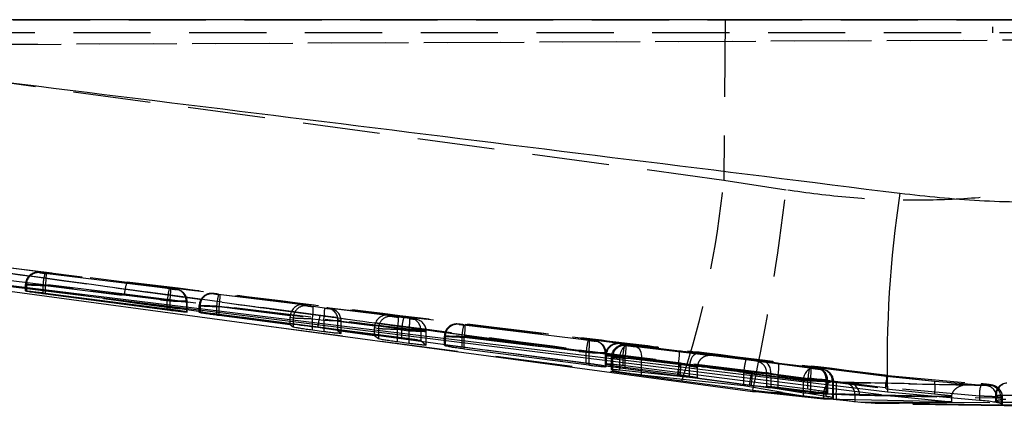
# Model space of a CAD drawing. Extents: x 29 to 404, y 27 to 256.
# Tile 9 of 40: x 176.01 to 192.21, y 106.31 to 112.67. Entities that reach past the tile are written whole.
import ezdxf

# ---------------------------------------------------------------- set-up
doc = ezdxf.new("R2010")
doc.units = 0
doc.linetypes.add('HIDDEN', pattern=[1.905, 1.27, -0.635])
doc.layers.get('0').update_dxf_attribs({"linetype": 'CONTINUOUS'})

msp = doc.modelspace()

# ---------------------------------------------------------------- linework, layer by layer
at = {"color": 7, "linetype": 'HIDDEN'}
for p, q in [((192.01836, 114.45317), (192.01836, 112.45317)), ((170.18681, 112.66817), (187.6175, 112.66817)), ((187.6175, 112.66817), (187.59563, 110.0262)), ((187.6175, 112.66817), (193.60221, 112.66817)), ((193.40563, 112.45317), (167.36183, 112.45317)), ((167.41929, 112.22869), (194.399, 112.34652)), ((167.80403, 112.22869), (203.35436, 112.38401)), ((187.59563, 110.0262), (170.23445, 112.38434)), ((188.62215, 109.86685), (187.59563, 110.0262)), ((171.49905, 109.1229), (177.77846, 108.35443)), ((190.27546, 106.80113), (171.6671, 109.10076)), ((177.73614, 108.15303), (171.45793, 108.9213)), ((175.86076, 108.49733), (179.88211, 107.95022)), ((176.3459, 108.50772), (176.3323, 108.51138)), ((176.4275, 108.50033), (178.47415, 108.2482)), ((178.49713, 108.24202), (176.45049, 108.49415)), ((176.10768, 108.31293), (176.10768, 108.20931)), ((176.10801, 108.20928), (176.10801, 108.31289)), ((176.10801, 108.31289), (176.12161, 108.30923)), ((176.12161, 108.30923), (176.12161, 108.20215)), ((178.44025, 108.04972), (176.3936, 108.30185)), ((176.3936, 108.30185), (176.3936, 108.17798)), ((176.43536, 108.29567), (178.482, 108.04354)), ((176.43536, 108.1726), (176.43536, 108.29567)), ((177.77846, 108.35443), (185.10785, 107.45381)), ((178.57873, 108.23464), (178.60614, 108.22929)), ((178.57873, 108.23464), (178.59233, 108.23098)), ((178.61974, 108.22564), (178.60614, 108.22929)), ((179.20404, 108.16125), (179.19044, 108.16491)), ((179.28564, 108.15387), (182.33118, 107.77868)), ((180.67609, 107.97923), (179.30862, 108.14769)), ((178.44025, 107.91423), (178.44025, 108.04972)), ((178.482, 108.04354), (178.482, 107.90868)), ((178.75399, 108.03615), (178.75399, 107.86641)), ((178.7676, 108.03249), (178.75399, 108.03615)), ((178.7676, 107.85745), (178.7676, 108.03249)), ((178.76792, 107.85732), (178.76792, 108.03245)), ((178.96581, 107.96647), (178.96581, 107.85945)), ((178.96615, 107.85933), (178.96615, 107.96642)), ((178.96615, 107.96642), (178.97975, 107.96277)), ((178.97975, 107.96277), (178.97975, 107.85046)), ((182.29728, 107.5802), (179.25173, 107.95538)), ((179.25173, 107.95538), (179.25173, 107.83029)), ((179.29349, 107.9492), (180.463, 107.80513)), ((179.29349, 107.82497), (179.29349, 107.9492)), ((180.73794, 107.9626), (180.67609, 107.97923)), ((181.02991, 107.92595), (180.84253, 107.94903)), ((181.06326, 107.93153), (181.12511, 107.91491)), ((182.0669, 107.80789), (181.06326, 107.93153)), ((181.15252, 107.90956), (181.09198, 107.92584)), ((180.46118, 107.77822), (180.51365, 107.76411)), ((180.46118, 107.6762), (180.46118, 107.77822)), ((180.51365, 107.76411), (180.51365, 107.66952)), ((180.8274, 107.75055), (181.01478, 107.72746)), ((180.8274, 107.62955), (180.8274, 107.75055)), ((182.13953, 107.78837), (182.0669, 107.80789)), ((182.4315, 107.75171), (182.24412, 107.7748)), ((182.43577, 107.76512), (182.46318, 107.75977)), ((182.43577, 107.76512), (182.5267, 107.74067)), ((182.55411, 107.73532), (182.46318, 107.75977)), ((180.06686, 107.63305), (186.90915, 106.73035)), ((186.83392, 106.8102), (180.91694, 107.60389)), ((181.01478, 107.72746), (181.01478, 107.60567)), ((181.30037, 107.71642), (181.24785, 107.73054)), ((181.24791, 107.70843), (181.8538, 107.63379)), ((181.24791, 107.57597), (181.24791, 107.70843)), ((181.30037, 107.50907), (181.30037, 107.71642)), ((181.3007, 107.50886), (181.3007, 107.71637)), ((181.85199, 107.60688), (181.91524, 107.58988)), ((181.85199, 107.49901), (181.85199, 107.60688)), ((181.91524, 107.58988), (181.91524, 107.49095)), ((182.29728, 107.44228), (182.29728, 107.5802)), ((183.2383, 107.65864), (183.2247, 107.6623)), ((183.3199, 107.65125), (185.36654, 107.39912)), ((185.38953, 107.39294), (183.34288, 107.64507)), ((182.22899, 107.57631), (182.41638, 107.55323)), ((182.22899, 107.45098), (182.22899, 107.57631)), ((182.41638, 107.55323), (182.41638, 107.42623)), ((182.61103, 107.56663), (182.61103, 107.39269)), ((182.70196, 107.54218), (182.61103, 107.56663)), ((182.70196, 107.31683), (182.70196, 107.54218)), ((182.7023, 107.31658), (182.7023, 107.54214)), ((183.00007, 107.46385), (183.00007, 107.3157)), ((183.0004, 107.31546), (183.0004, 107.46381)), ((183.0004, 107.46381), (183.01401, 107.46015)), ((183.01401, 107.46015), (183.01401, 107.30392)), ((185.33264, 107.20064), (183.286, 107.45276)), ((183.286, 107.45276), (183.286, 107.28857)), ((183.32775, 107.44659), (185.3744, 107.19446)), ((183.32775, 107.28317), (183.32775, 107.44659)), ((185.47113, 107.38556), (185.49854, 107.38021)), ((185.47113, 107.38556), (185.48473, 107.3819)), ((185.51214, 107.37655), (185.49854, 107.38021)), ((185.8865, 107.33952), (185.8729, 107.34317)), ((185.96809, 107.33213), (189.01364, 106.95695)), ((185.99166, 107.31124), (185.97157, 107.31665)), ((186.86812, 107.21791), (185.99108, 107.32595)), ((186.01676, 107.31167), (187.16507, 107.17496)), ((187.96285, 107.07609), (186.14964, 107.29121)), ((185.33264, 107.02388), (185.33264, 107.20064)), ((185.3744, 107.19446), (185.3744, 107.01821)), ((185.64639, 107.18707), (185.64639, 106.9718)), ((185.65999, 107.18341), (185.64639, 107.18707)), ((185.64827, 107.14473), (185.64827, 107.01124)), ((185.6486, 107.01094), (185.6486, 107.14469)), ((185.6486, 107.14469), (185.6622, 107.14103)), ((185.65999, 106.95884), (185.65999, 107.18341)), ((185.66032, 106.95852), (185.66032, 107.18337)), ((185.6622, 107.14103), (185.6622, 106.99832)), ((185.74695, 107.1182), (185.74695, 106.91738)), ((185.74727, 106.91705), (185.74727, 107.11816)), ((185.74727, 107.11816), (185.76737, 107.11276)), ((185.76737, 107.11276), (185.76737, 106.91664)), ((187.03116, 106.97647), (185.88285, 107.11318)), ((185.88285, 107.11318), (185.88285, 106.9095)), ((188.97974, 106.75846), (185.93419, 107.13364)), ((185.93419, 107.13364), (185.93419, 106.98566)), ((185.97595, 107.12746), (186.853, 107.01942)), ((185.97595, 106.98032), (185.97595, 107.12746)), ((186.2413, 107.09272), (187.92688, 106.89275)), ((186.2413, 106.87139), (186.2413, 107.09272)), ((186.853, 107.01942), (186.853, 106.86826)), ((187.86429, 106.88514), (186.89228, 107.01648)), ((187.03116, 106.78743), (187.03116, 106.97647)), ((187.16707, 106.82813), (187.16707, 106.95135)), ((189.0628, 106.93358), (187.96285, 107.07609)), ((188.26584, 107.04098), (189.17491, 106.92347)), ((189.03663, 106.95077), (188.50469, 107.0163)), ((189.14563, 106.93803), (189.11822, 106.94338)), ((189.11822, 106.94338), (189.13182, 106.93972)), ((189.15923, 106.93438), (189.14563, 106.93803)), ((188.018, 106.65167), (186.83392, 106.8102)), ((186.8762, 106.81636), (188.04847, 106.65934)), ((187.92493, 106.86216), (188.9057, 106.7351)), ((187.92493, 106.73131), (187.92493, 106.86216)), ((188.29895, 106.86217), (188.29895, 106.68352)), ((188.37014, 106.84249), (188.37014, 106.62225)), ((189.27921, 106.72499), (188.37014, 106.84249)), ((188.48956, 106.81781), (189.0215, 106.75228)), ((188.48956, 106.65916), (188.48956, 106.81781)), ((189.21039, 106.9186), (189.22899, 106.9136)), ((189.2378, 106.91325), (189.21039, 106.9186)), ((189.2564, 106.90826), (189.2378, 106.91325)), ((191.06764, 106.71583), (190.27546, 106.80113)), ((190.27546, 106.80113), (190.30922, 106.80034)), ((190.29729, 106.81702), (190.29876, 106.81594)), ((190.29876, 106.81594), (191.8347, 106.6781)), ((191.06764, 106.71583), (190.30922, 106.80034)), ((186.90915, 106.73035), (188.07374, 106.57432)), ((188.04847, 106.65934), (189.44576, 106.51011)), ((188.9057, 106.7351), (188.9057, 106.53176)), ((188.97974, 106.59654), (188.97974, 106.75846)), ((189.0215, 106.75228), (189.0215, 106.59089)), ((189.27921, 106.47338), (189.27921, 106.72499)), ((189.29349, 106.74489), (189.29349, 106.54344)), ((189.30709, 106.74124), (189.29349, 106.74489)), ((189.30709, 106.52907), (189.30709, 106.74124)), ((189.30742, 106.52869), (189.30742, 106.74119)), ((189.40425, 106.71511), (189.38566, 106.72011)), ((189.38566, 106.72011), (189.38566, 106.45449)), ((189.48479, 106.70572), (189.39391, 106.71235)), ((189.40425, 106.44012), (189.40425, 106.71511)), ((189.40458, 106.43984), (189.40458, 106.71507)), ((189.48479, 106.70572), (189.65587, 106.69382)), ((189.65587, 106.69382), (189.57909, 106.69975)), ((191.80405, 106.47666), (190.25535, 106.61554)), ((191.67136, 106.66834), (191.06764, 106.71583)), ((191.91338, 106.65161), (191.64701, 106.66845)), ((191.64701, 106.66845), (191.67136, 106.66834)), ((191.98268, 106.65346), (191.91338, 106.65161)), ((188.07374, 106.57432), (188.94633, 106.47893)), ((189.21028, 106.45008), (189.44576, 106.42434)), ((189.23816, 106.509), (189.23849, 106.52003)), ((189.23816, 106.509), (189.23816, 106.4252)), ((189.44576, 106.51011), (189.44576, 106.42434)), ((189.75325, 106.4973), (189.83094, 106.49127)), ((189.75325, 106.4973), (189.75325, 106.41478)), ((189.83094, 106.49127), (192.08979, 106.44897)), ((190.26696, 106.59995), (191.06581, 106.51381)), ((191.06581, 106.51381), (191.34588, 106.48983)), ((191.34588, 106.48983), (191.34454, 106.46783)), ((191.80405, 106.47666), (191.80405, 106.40562)), ((192.06579, 106.48929), (192.06579, 106.39458)), ((192.23716, 106.48929), (192.06579, 106.48929)), ((192.08076, 106.48929), (192.08076, 106.38678)), ((192.08979, 106.44897), (192.15934, 106.4511)), ((192.15934, 106.4511), (192.15934, 106.33672)), ((192.1852, 106.34274), (192.1852, 106.45402)), ((189.44576, 106.42434), (189.49024, 106.4201)), ((190.70603, 106.37622), (192.19688, 106.37435)), ((192.19688, 106.37435), (192.08076, 106.38678)), ((194.57046, 106.34838), (192.19688, 106.37435))]:
    msp.add_line(p, q, dxfattribs=at)
at = {"color": 7, "linetype": 'CONTINUOUS'}
for p, q in [((193.07617, 112.66817), (169.46745, 112.66817)), ((190.19307, 106.49859), (171.8535, 108.77215)), ((172.04361, 108.71641), (188.06941, 106.55248)), ((176.12161, 108.20215), (176.10801, 108.20928)), ((176.3936, 108.17798), (178.44025, 107.91423)), ((178.482, 107.88733), (176.43536, 108.15543)), ((178.75399, 107.86641), (178.7676, 107.85745)), ((178.97975, 107.85046), (178.96615, 107.85933)), ((179.25173, 107.83029), (182.29728, 107.44228)), ((180.46118, 107.65163), (179.29349, 107.80249)), ((180.46118, 107.65163), (180.46118, 107.6762)), ((180.51365, 107.61261), (180.46118, 107.65163)), ((180.51365, 107.66952), (180.51365, 107.61261)), ((181.01478, 107.53747), (180.8274, 107.56225)), ((181.24791, 107.54994), (181.24791, 107.57597)), ((181.85199, 107.47184), (181.24791, 107.54994)), ((181.24791, 107.54994), (181.30037, 107.50907)), ((181.85199, 107.47184), (181.85199, 107.49901)), ((181.91524, 107.4207), (181.85199, 107.47184)), ((181.91524, 107.49095), (181.91524, 107.4207)), ((182.41638, 107.34442), (182.22899, 107.36927)), ((182.61103, 107.39269), (182.70196, 107.31683)), ((183.01401, 107.30392), (183.0004, 107.31546)), ((183.286, 107.28857), (185.33264, 107.02388)), ((185.3744, 106.98456), (183.32775, 107.25261)), ((185.64639, 106.9718), (185.65999, 106.95884)), ((185.6622, 106.99832), (185.6486, 107.01094)), ((185.93419, 106.98566), (188.97974, 106.59654)), ((186.853, 106.83316), (185.97595, 106.94645)), ((185.76737, 106.89725), (185.74727, 106.91705)), ((185.76737, 106.91664), (185.76737, 106.89725)), ((185.88285, 106.9095), (187.03116, 106.78743)), ((187.92493, 106.64917), (186.2413, 106.82403)), ((187.16707, 106.78018), (187.16707, 106.82813)), ((187.92493, 106.64917), (187.92493, 106.73131)), ((188.56224, 106.53934), (187.92493, 106.64917)), ((188.29895, 106.68352), (188.29895, 106.6378)), ((188.37014, 106.62225), (188.91504, 106.53018)), ((189.0215, 106.55285), (188.48956, 106.62163)), ((189.23816, 106.4252), (188.06941, 106.55248)), ((188.06941, 106.55248), (188.56224, 106.53934)), ((188.56224, 106.53934), (188.9057, 106.48437)), ((189.27921, 106.47338), (188.91504, 106.53018)), ((189.29349, 106.54344), (189.30709, 106.52907)), ((189.40425, 106.44012), (189.38566, 106.45449)), ((190.19307, 106.49859), (191.34454, 106.38261)), ((191.80405, 106.40562), (190.28895, 106.54034)), ((191.34454, 106.46783), (191.34454, 106.38261)), ((191.34454, 106.38261), (189.23816, 106.4252)), ((189.75325, 106.387), (189.85305, 106.37728)), ((189.85305, 106.37728), (192.11907, 106.33623)), ((190.48537, 106.37649), (190.70603, 106.37622)), ((190.70597, 106.34707), (192.89916, 106.31424)), ((192.11907, 106.33623), (192.15934, 106.33672)), ((193.4898, 106.31043), (192.11907, 106.33623))]:
    msp.add_line(p, q, dxfattribs=at)
at = {"color": 8, "linetype": 'CONTINUOUS'}
for p, q in [((176.43536, 108.15543), (176.43536, 108.1726)), ((178.482, 107.90868), (178.482, 107.88733)), ((179.29349, 107.80249), (179.29349, 107.82497)), ((180.8274, 107.56225), (180.8274, 107.62955)), ((181.01478, 107.60567), (181.01478, 107.53747)), ((182.22899, 107.36927), (182.22899, 107.45098)), ((182.41638, 107.42623), (182.41638, 107.34442)), ((183.32775, 107.25261), (183.32775, 107.28317)), ((185.3744, 107.01821), (185.3744, 106.98456)), ((185.97595, 106.94645), (185.97595, 106.98032)), ((186.2413, 106.82403), (186.2413, 106.87139)), ((186.853, 106.86826), (186.853, 106.83316)), ((188.48956, 106.62163), (188.48956, 106.65916)), ((188.9057, 106.53176), (188.9057, 106.48437)), ((189.0215, 106.59089), (189.0215, 106.55285)), ((189.75325, 106.41478), (189.75325, 106.387)), ((189.85305, 106.37728), (190.48537, 106.37649))]:
    msp.add_line(p, q, dxfattribs=at)
at = {"color": 7, "linetype": 'CONTINUOUS', "flags": 128}
msp.add_lwpolyline([(190.28895, 106.54034), (182.25678, 107.51563), (171.45793, 108.82605)], dxfattribs=at)
at = {"color": 7, "linetype": 'HIDDEN', "flags": 128}
for points in [[(176.3323, 108.51138), (176.2901, 108.51208), (176.24907, 108.50401)], [(190.25535, 106.61554), (181.82297, 107.65116), (177.73614, 108.15303)], [(183.2247, 107.6623), (183.1825, 107.663), (183.14147, 107.65492)], [(185.10785, 107.45381), (185.80998, 107.36753), (190.29876, 106.81594)], [(186.01676, 107.31167), (185.99423, 107.31045), (185.97163, 107.30093), (185.94988, 107.28351), (185.92992, 107.25893), (185.91258, 107.22822), (185.89859, 107.19267), (185.88854, 107.15378), (185.88285, 107.11318)], [(185.97157, 107.31665), (185.92937, 107.31735), (185.89184, 107.31032)], [(186.14964, 107.29121), (186.1705, 107.28492), (186.18978, 107.27195), (186.20681, 107.25275), (186.221, 107.22798), (186.23186, 107.19851), (186.239, 107.16536), (186.24219, 107.12968), (186.2413, 107.09272)], [(187.16507, 107.17496), (187.14255, 107.17374), (187.11994, 107.16422), (187.09819, 107.1468), (187.07823, 107.12222), (187.06089, 107.09151), (187.0469, 107.05597), (187.03685, 107.01707), (187.03116, 106.97647)], [(188.37014, 106.84249), (188.37069, 106.87952), (188.36673, 106.91525), (188.35838, 106.94844), (188.34595, 106.97794), (188.32987, 107.0027), (188.3107, 107.02187), (188.2891, 107.03478), (188.26584, 107.04098)], [(189.0628, 106.93358), (189.03548, 106.93249), (189.00828, 106.92306), (188.98235, 106.90569), (188.95878, 106.88112), (188.93857, 106.85038), (188.92257, 106.81477), (188.91146, 106.77579), (188.9057, 106.7351)], [(188.06483, 106.86015), (188.06351, 106.85817), (188.06224, 106.8565), (188.061, 106.85513), (188.05981, 106.85406), (188.05866, 106.8533), (188.05754, 106.85284), (188.05647, 106.85269), (188.05544, 106.85284)], [(189.27921, 106.72499), (189.27976, 106.76201), (189.27579, 106.79774), (189.26745, 106.83094), (189.25502, 106.86043), (189.23894, 106.8852), (189.21977, 106.90437), (189.19817, 106.91728), (189.17491, 106.92347)]]:
    msp.add_lwpolyline(points, dxfattribs=at)
at = {"color": 7, "linetype": 'HIDDEN'}
for centre, radius, start, end in [((172.31478, 111.4896), 15.35076, 341.938765, 354.529652), ((153.29056, 114.05982), 35.57951, 347.854915, 353.232091), ((176.30811, 108.31281), 0.2001, 107.160435, 179.978038), ((176.32159, 108.30922), 0.19999, 83.018227, 179.995198), ((177.46323, 108.22129), 1.07266, 164.921539, 175.693064), ((175.36038, 108.47742), 1.09023, 350.403381, 0.879472), ((178.33289, 108.1328), 0.59709, 158.210788, 178.058474), ((179.51004, 107.96914), 1.07282, 164.922899, 175.692748), ((177.40757, 108.22525), 1.08969, 350.40077, 0.882082), ((178.56782, 108.03272), 0.19977, 359.935471, 82.953388), ((178.5542, 108.03637), 0.19979, 359.936943, 74.933665), ((179.16625, 107.96635), 0.20011, 111.707807, 179.978127), ((179.17973, 107.96275), 0.19998, 83.018222, 179.996148), ((179.16605, 107.96675), 0.19965, 82.981133, 111.695108), ((180.32189, 107.87472), 1.07319, 164.923693, 175.689865), ((178.21871, 108.13094), 1.09005, 350.402481, 0.880371), ((180.71363, 107.76409), 0.19999, 83.018691, 179.994734), ((179.75261, 107.93228), 1.09005, 350.402481, 0.880371), ((179.9396, 107.90925), 1.09044, 350.403297, 0.877418), ((181.1006, 107.71665), 0.19977, 359.934844, 82.954015), ((181.86677, 107.5293), 0.95276, 163.185101, 175.509741), ((182.11523, 107.58986), 0.19998, 83.018222, 179.996148), ((181.1542, 107.75805), 1.09005, 350.402481, 0.880371), ((183.36708, 107.49962), 1.07282, 164.922899, 175.692748), ((181.34062, 107.73504), 1.09101, 350.407131, 0.875722), ((182.41124, 107.56685), 0.19979, 359.93763, 74.931585), ((182.5022, 107.54241), 0.19977, 359.934844, 82.954015), ((183.20051, 107.46373), 0.20011, 107.161832, 179.976507), ((183.21399, 107.46014), 0.19998, 83.017398, 179.996027), ((184.35559, 107.37222), 1.07263, 164.921899, 175.693749), ((182.25332, 107.6283), 1.08969, 350.40077, 0.882082), ((186.40279, 107.11998), 1.07318, 164.923649, 175.689909), ((184.29961, 107.3762), 1.09004, 350.402478, 0.880375), ((185.46022, 107.18364), 0.19977, 359.934394, 82.954465), ((185.4466, 107.18729), 0.19979, 359.938007, 74.932602), ((185.84872, 107.1446), 0.20012, 111.709541, 179.97482), ((185.86219, 107.14102), 0.19998, 83.017581, 179.995844), ((185.94738, 107.11808), 0.20011, 106.115042, 179.976248), ((185.96736, 107.11274), 0.19999, 83.018746, 179.994679), ((185.8485, 107.14503), 0.19964, 82.981092, 111.695699), ((187.004, 107.05307), 1.07283, 164.922944, 175.692704), ((184.90078, 107.30925), 1.09043, 350.403269, 0.877446), ((185.77747, 107.20121), 1.09078, 350.406007, 0.876846), ((187.84656, 106.72726), 1.01604, 163.759636, 175.317831), ((186.87473, 107.03779), 0.02663, 262.098749, 309.614764), ((186.03271, 106.98252), 0.85971, 348.855635, 2.316979), ((187.41478, 106.99955), 1.09005, 350.402481, 0.880371), ((190.04919, 106.67792), 1.07248, 164.92009, 175.693468), ((187.94598, 106.93407), 1.09078, 350.405998, 0.876854), ((189.10732, 106.74146), 0.19977, 359.934176, 82.954683), ((189.09369, 106.7451), 0.1998, 359.939196, 74.931279), ((189.03029, 106.56733), 1.0158, 163.675858, 175.237618), ((187.20593, 106.82903), 0.85946, 348.61296, 2.075239), ((189.20448, 106.71533), 0.19978, 359.936736, 82.953332), ((189.18587, 106.72033), 0.19979, 359.936674, 74.932407), ((190.8434, 106.59824), 0.58831, 158.168277, 178.315441), ((189.60969, 106.7285), 0.66972, 348.934244, 6.226439), ((190.34514, 106.83573), 0.05043, 203.111293, 224.582357), ((188.5611, 106.63194), 0.89302, 352.158553, 5.162727), ((189.56125, 106.50827), 0.19231, 356.73098, 84.678885), ((189.6346, 106.4985), 0.19648, 357.890793, 83.782606), ((190.4226, 106.62063), 0.65202, 350.571128, 8.395573), ((191.6336, 106.49474), 0.17423, 85.585415, 97.311147), ((192.27714, 106.50772), 0.47411, 158.938173, 183.755629), ((191.8935, 106.4562), 0.19643, 357.89255, 84.190525), ((191.95936, 106.45481), 0.20001, 358.937742, 83.30601), ((192.26879, 106.48929), 0.203, 93.66798, 180), ((192.27819, 106.49549), 0.19752, 96.240051, 181.799899)]:
    msp.add_arc(centre, radius, start, end, dxfattribs=at)
at = {"color": 7, "linetype": 'CONTINUOUS'}
msp.add_arc((209.05165, 106.99751), 18.76827, 171.367679, 181.395802, dxfattribs=at)
at = {"color": 7, "linetype": 'HIDDEN'}
for centre, major_axis, ratio, start_param, end_param in [((176.43219, 108.49907), (0.1, -0.01235), 0.0067254, 2.149833, 3.18937206), ((176.44579, 108.49541), (0.1, -0.01235), 0.0067254, 3.18937206, 4.76016838), ((176.43219, 108.49907), (0.1, -0.01235), 0.0067254, 1.61857573, 2.149833), ((176.40768, 108.30058), (0.3, -0.01235), 0.00227215, 1.61783857, 3.1886349), ((176.42128, 108.29693), (0.3, -0.01235), 0.00227215, 3.1886349, 4.75943123), ((178.47884, 108.24694), (0.1, -0.01235), 0.0067254, 0.0477794, 1.61857573), ((178.49244, 108.24329), (0.1, -0.01235), 0.0067254, 4.76016838, 6.33096471), ((179.29033, 108.15261), (0.1, -0.01235), 0.0067254, 2.149833, 3.18937206), ((179.30393, 108.14895), (0.1, -0.01235), 0.0067254, 3.18937206, 4.76016838), ((179.29033, 108.15261), (0.1, -0.01235), 0.0067254, 1.61857573, 2.149833), ((178.45433, 108.04845), (0.3, -0.01235), 0.00227215, 0.04704225, 1.61783857), ((178.46792, 108.0448), (0.3, -0.01235), 0.00227215, 4.75943123, 6.33022755), ((179.26582, 107.95412), (0.3, -0.01235), 0.00227215, 1.61783857, 3.1886349), ((179.27941, 107.95046), (0.3, -0.01235), 0.00227215, 3.1886349, 4.75943123), ((180.65158, 107.78074), (0.03829, 0.19635), 0.9503225, 0.07334411, 1.63161848), ((180.83783, 107.95029), (0.1, -0.01235), 0.0067254, 3.18937206, 4.76016838), ((181.02522, 107.92721), (0.1, -0.01235), 0.0067254, 4.76016838, 6.33096471), ((181.03874, 107.73305), (0.20558, -0.04009), 0.95464421, 0.18899029, 1.63735666), ((180.66096, 107.77822), (0, 0.20002), 0.99881861, 1.43584441, 1.57079633), ((180.81332, 107.75181), (0.3, -0.01235), 0.00227215, 3.1886349, 4.75943123), ((182.04238, 107.60941), (0.03829, 0.19635), 0.9503225, 0.07334411, 1.63161848), ((182.23943, 107.77606), (0.1, -0.01235), 0.0067254, 3.18937206, 4.76016838), ((182.33588, 107.77742), (0.1, -0.01235), 0.0067254, 0.0477794, 1.61857573), ((182.42681, 107.75298), (0.1, -0.01235), 0.0067254, 4.76016838, 6.33096471), ((181.0007, 107.72872), (0.3, -0.01235), 0.00227215, 4.75943123, 6.33022755), ((181.23852, 107.70843), (0, 0.20151), 0.04658011, 4.71238898, 4.82229698), ((182.05177, 107.60688), (0, 0.20002), 0.99881861, 1.43584441, 1.57079633), ((182.21491, 107.57757), (0.3, -0.01235), 0.00227215, 3.1886349, 4.75943123), ((182.31136, 107.57894), (0.3, -0.01235), 0.00227215, 0.04704225, 1.61783857), ((183.32459, 107.64999), (0.1, -0.01235), 0.0067254, 2.149833, 3.18937206), ((183.33819, 107.64633), (0.1, -0.01235), 0.0067254, 3.18937206, 4.76016838), ((183.32459, 107.64999), (0.1, -0.01235), 0.0067254, 1.61857573, 2.149833), ((182.40229, 107.55449), (0.3, -0.01235), 0.00227215, 4.75943123, 6.33022755), ((183.30007, 107.4515), (0.3, -0.01235), 0.00227215, 1.61783857, 3.1886349), ((183.31367, 107.44785), (0.3, -0.01235), 0.00227215, 3.1886349, 4.75943123), ((185.37124, 107.39786), (0.1, -0.01235), 0.0067254, 0.0477794, 1.61857573), ((185.38484, 107.39421), (0.1, -0.01235), 0.0067254, 4.76016838, 6.33096471), ((185.97279, 107.33087), (0.1, -0.01235), 0.0067254, 2.149833, 3.18937206), ((185.98639, 107.32721), (0.1, -0.01235), 0.0067254, 3.18937206, 4.76016838), ((185.97279, 107.33087), (0.1, -0.01235), 0.0067254, 1.61857573, 2.149833), ((186.07146, 107.30434), (0.1, -0.01235), 0.0067254, 2.15037033, 3.18937206), ((186.09155, 107.29894), (0.1, -0.01235), 0.0067254, 3.18937206, 5.33302697), ((185.34672, 107.19937), (0.3, -0.01235), 0.00227215, 0.04704225, 1.61783857), ((185.36032, 107.19572), (0.3, -0.01235), 0.00227215, 4.75943123, 6.33022755), ((185.94827, 107.13238), (0.3, -0.01235), 0.00227215, 1.61783857, 3.1886349), ((185.96187, 107.12872), (0.3, -0.01235), 0.00227215, 3.1886349, 4.75943123), ((186.04694, 107.10585), (0.3, -0.01235), 0.00227215, 2.14963317, 3.1886349), ((186.06704, 107.10045), (0.3, -0.01235), 0.00227215, 3.1886349, 5.33228981), ((186.89159, 107.2116), (0.5, -0.06176), 0.0067254, 6.18381814, 7.90176104), ((186.89159, 107.2116), (0.5, -0.06176), 0.0067254, 5.29196298, 6.18381814), ((186.86707, 107.01311), (0.3, -0.06176), 0.01091733, 5.29337991, 7.90317797), ((187.93833, 106.8776), (0.02463, 0.19848), 0.06630221, 0.00866192, 1.50266433), ((188.52347, 107.01125), (0.4, -0.04941), 0.0067254, 1.61857573, 3.30275464), ((188.52347, 107.01125), (0.4, -0.04941), 0.0067254, 3.30275464, 4.0134227), ((189.01833, 106.95568), (0.1, -0.01235), 0.0067254, 0.0477794, 1.61857573), ((189.03193, 106.95203), (0.1, -0.01235), 0.0067254, 4.76016838, 6.33096471), ((189.1291, 106.92591), (0.1, -0.01235), 0.0067254, 3.98848044, 6.33096471), ((188.09198, 106.8577), (-0.01195, 0.20074), 0.83005335, 1.34615444, 1.49921049), ((188.49895, 106.81276), (0.2, -0.04941), 0.01287051, 1.62092489, 4.01577186), ((189.1105, 106.93091), (0.1, -0.01235), 0.0067254, 0.0477794, 0.87183005), ((189.10458, 106.72742), (0.3, -0.01235), 0.00227215, 3.98774329, 6.33022755), ((188.99382, 106.7572), (0.3, -0.01235), 0.00227215, 0.04704225, 1.61783857), ((189.00742, 106.75354), (0.3, -0.01235), 0.00227215, 4.75943123, 6.33022755), ((189.08599, 106.73242), (0.3, -0.01235), 0.00227215, 0.04704225, 0.87109289)]:
    msp.add_ellipse(centre, major_axis=major_axis, ratio=ratio, start_param=start_param, end_param=end_param, dxfattribs=at)
at = {"color": 7, "linetype": 'CONTINUOUS'}
for points, knots in [([(169.5159, 112.40499), (170.56557, 112.27743), (177.56042, 111.42737), (184.55285, 110.55552), (190.49599, 109.8145)], [0, 0, 0, 0, 0.15006203, 1, 1, 1, 1]), ([(190.49599, 109.8145), (190.93124, 109.76763), (191.80379, 109.67367), (192.68023, 109.66789), (193.11947, 109.66499)], [0, 0, 0, 0, 0.49883378, 1, 1, 1, 1]), ([(176.10801, 108.20928), (176.1097, 108.20967), (176.11308, 108.21046), (176.15978, 108.20606), (176.23159, 108.19805), (176.31424, 108.18809), (176.37054, 108.18092), (176.3936, 108.17798)], [0, 0, 0, 0, 0.212315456, 0.424615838, 0.637315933, 0.851458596, 1, 1, 1, 1]), ([(176.43536, 108.15543), (176.40124, 108.15997), (176.33299, 108.16904), (176.24017, 108.1822), (176.16876, 108.19301), (176.12993, 108.19965), (176.12391, 108.20146), (176.12161, 108.20215)], [0, 0, 0, 0, 0.21718123, 0.4343729, 0.65113467, 0.86633953, 1, 1, 1, 1]), ([(178.44025, 107.91423), (178.47437, 107.90975), (178.54262, 107.90079), (178.63543, 107.88755), (178.70685, 107.87645), (178.74568, 107.86936), (178.75169, 107.86722), (178.75399, 107.86641)], [0, 0, 0, 0, 0.21711137, 0.43423321, 0.65104199, 0.86645498, 1, 1, 1, 1]), ([(178.7676, 107.85745), (178.76591, 107.85683), (178.76253, 107.8556), (178.71588, 107.85945), (178.64413, 107.86715), (178.56148, 107.87705), (178.50515, 107.88433), (178.482, 107.88733)], [0, 0, 0, 0, 0.21223544, 0.42446512, 0.63696209, 0.85085316, 1, 1, 1, 1]), ([(178.96615, 107.85933), (178.96783, 107.85993), (178.97121, 107.86113), (179.0179, 107.85735), (179.0897, 107.84986), (179.17235, 107.84025), (179.22865, 107.83319), (179.25173, 107.83029)], [0, 0, 0, 0, 0.212350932, 0.424695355, 0.637317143, 0.851272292, 1, 1, 1, 1]), ([(179.29349, 107.80249), (179.25937, 107.80698), (179.19111, 107.81597), (179.0983, 107.82928), (179.02688, 107.84043), (178.98806, 107.84752), (178.98205, 107.84965), (178.97975, 107.85046)], [0, 0, 0, 0, 0.21713182, 0.43426689, 0.65110371, 0.86650595, 1, 1, 1, 1]), ([(180.8274, 107.56225), (180.79325, 107.56687), (180.72495, 107.57611), (180.63211, 107.58996), (180.56068, 107.60169), (180.52193, 107.60929), (180.51593, 107.61169), (180.51365, 107.61261)], [0, 0, 0, 0, 0.217254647, 0.434519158, 0.651536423, 0.86710974, 1, 1, 1, 1]), ([(181.30037, 107.50907), (181.29869, 107.50825), (181.29532, 107.50662), (181.2487, 107.50998), (181.17701, 107.51734), (181.09436, 107.52712), (181.03799, 107.53445), (181.01478, 107.53747)], [0, 0, 0, 0, 0.21217902, 0.42435434, 0.63669991, 0.85037779, 1, 1, 1, 1]), ([(182.22899, 107.36927), (182.19484, 107.37391), (182.12652, 107.3832), (182.03368, 107.39726), (181.96223, 107.40927), (181.92351, 107.41714), (181.91752, 107.41972), (181.91524, 107.4207)], [0, 0, 0, 0, 0.21727421, 0.43455368, 0.65164492, 0.86733039, 1, 1, 1, 1]), ([(182.29728, 107.44228), (182.33141, 107.43782), (182.39968, 107.4289), (182.49248, 107.4154), (182.56391, 107.40383), (182.60272, 107.39618), (182.60873, 107.39366), (182.61103, 107.39269)], [0, 0, 0, 0, 0.21707337, 0.43415072, 0.65106029, 0.86670022, 1, 1, 1, 1]), ([(182.70196, 107.31683), (182.70028, 107.31591), (182.69692, 107.31407), (182.65031, 107.31718), (182.57864, 107.32435), (182.496, 107.33404), (182.43962, 107.34139), (182.41638, 107.34442)], [0, 0, 0, 0, 0.21216401, 0.42433186, 0.63660834, 0.85017944, 1, 1, 1, 1]), ([(183.0004, 107.31546), (183.00209, 107.31636), (183.00546, 107.31817), (183.0521, 107.31511), (183.12381, 107.3081), (183.20646, 107.29866), (183.26281, 107.29151), (183.286, 107.28857)], [0, 0, 0, 0, 0.21226018, 0.424520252, 0.636910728, 0.850555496, 1, 1, 1, 1]), ([(183.32775, 107.25261), (183.2936, 107.2572), (183.2253, 107.26638), (183.13247, 107.28035), (183.06102, 107.29234), (183.02228, 107.30027), (183.01629, 107.30291), (183.01401, 107.30392)], [0, 0, 0, 0, 0.21721192, 0.43441509, 0.65148848, 0.86720535, 1, 1, 1, 1]), ([(185.33264, 107.02388), (185.36679, 107.01934), (185.43509, 107.01024), (185.52791, 106.99624), (185.59937, 106.98404), (185.63811, 106.97579), (185.64411, 106.9729), (185.64639, 106.9718)], [0, 0, 0, 0, 0.217144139, 0.434277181, 0.651361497, 0.867218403, 1, 1, 1, 1]), ([(185.65999, 106.95884), (185.65831, 106.95776), (185.65494, 106.9556), (185.60833, 106.95822), (185.53666, 106.96496), (185.45402, 106.97434), (185.39765, 106.98157), (185.3744, 106.98456)], [0, 0, 0, 0, 0.212226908, 0.424460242, 0.636704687, 0.850143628, 1, 1, 1, 1]), ([(185.6486, 107.01094), (185.65029, 107.01197), (185.65365, 107.01403), (185.7003, 107.0114), (185.77203, 107.00476), (185.85467, 106.9956), (185.911, 106.98856), (185.93419, 106.98566)], [0, 0, 0, 0, 0.21232217, 0.42465078, 0.63702807, 0.85056129, 1, 1, 1, 1]), ([(185.97595, 106.94645), (185.9418, 106.95099), (185.87351, 106.96008), (185.78069, 106.97407), (185.70924, 106.98622), (185.67048, 106.9944), (185.66449, 106.99724), (185.6622, 106.99832)], [0, 0, 0, 0, 0.21713496, 0.43426981, 0.65134965, 0.86718357, 1, 1, 1, 1]), ([(185.74727, 106.91705), (185.74903, 106.91815), (185.75255, 106.92033), (185.79964, 106.91787), (185.85417, 106.91238), (185.88285, 106.9095)], [0, 0, 0, 0, 0.32162482, 0.64325877, 1, 1, 1, 1]), ([(186.2413, 106.82403), (186.21179, 106.82731), (186.15278, 106.83387), (186.04944, 106.84742), (185.94929, 106.86187), (185.86174, 106.87595), (185.79808, 106.88783), (185.77179, 106.89444), (185.76823, 106.89671), (185.76737, 106.89725)], [0, 0, 0, 0, 0.15762699, 0.3152144, 0.4738224, 0.63315941, 0.79221094, 0.95007848, 1, 1, 1, 1]), ([(186.853, 106.83316), (186.88714, 106.82861), (186.95542, 106.81952), (187.04838, 106.80538), (187.11934, 106.79306), (187.16177, 106.78396), (187.16329, 106.78131), (187.16394, 106.78018)], [0, 0, 0, 0, 0.21091489, 0.4218176, 0.63272665, 0.84248684, 1, 1, 1, 1]), ([(187.16606, 106.7789), (187.15998, 106.77835), (187.14785, 106.77725), (187.09574, 106.78092), (187.05024, 106.78551), (187.03116, 106.78743)], [0, 0, 0, 0, 0.36835598, 0.73518546, 1, 1, 1, 1]), ([(188.30173, 106.6378), (188.30107, 106.6383), (188.29887, 106.63995), (188.31892, 106.63954), (188.35876, 106.63661), (188.41536, 106.63078), (188.46187, 106.62519), (188.48681, 106.62199), (188.48956, 106.62163)], [0, 0, 0, 0, 0.09408185, 0.31350281, 0.5322119, 0.75154442, 0.97256766, 1, 1, 1, 1]), ([(188.37014, 106.62225), (188.35404, 106.62507), (188.32183, 106.6307), (188.30908, 106.63425), (188.3027, 106.63603)], [0, 0, 0, 0, 0.49993282, 1, 1, 1, 1]), ([(188.9057, 106.48437), (188.93334, 106.48053), (188.98862, 106.47286), (189.09084, 106.46127), (189.19297, 106.45125), (189.2855, 106.44362), (189.3565, 106.43907), (189.40009, 106.43764), (189.4029, 106.43931), (189.40425, 106.44012)], [0, 0, 0, 0, 0.14538453, 0.29076551, 0.43606946, 0.58078534, 0.72472451, 0.8680007, 1, 1, 1, 1]), ([(188.91504, 106.53018), (189.1746, 106.5236), (189.60106, 106.51278), (190.02655, 106.50258), (190.19307, 106.49859)], [0, 0, 0, 0, 0.60862612, 1, 1, 1, 1]), ([(188.97974, 106.59654), (189.01389, 106.59202), (189.08219, 106.583), (189.175, 106.56887), (189.24646, 106.55639), (189.28521, 106.54778), (189.29121, 106.54463), (189.29349, 106.54344)], [0, 0, 0, 0, 0.21707567, 0.43413912, 0.65126366, 0.86727236, 1, 1, 1, 1]), ([(189.30709, 106.52907), (189.30541, 106.52783), (189.30204, 106.52534), (189.25542, 106.52744), (189.18374, 106.53373), (189.10111, 106.54279), (189.04475, 106.54991), (189.0215, 106.55285)], [0, 0, 0, 0, 0.21229387, 0.42460491, 0.63682228, 0.85011621, 1, 1, 1, 1]), ([(189.38566, 106.45449), (189.38074, 106.45611), (189.3709, 106.45935), (189.32585, 106.46665), (189.29029, 106.47178), (189.27921, 106.47338)], [0, 0, 0, 0, 0.40772707, 0.81538443, 1, 1, 1, 1]), ([(189.49024, 106.4201), (189.51437, 106.41791), (189.57771, 106.41215), (189.66565, 106.40073), (189.72577, 106.39173), (189.74764, 106.38797), (189.75325, 106.387)], [0, 0, 0, 0, 0.20752292, 0.54490809, 0.88325509, 1, 1, 1, 1]), ([(189.82842, 106.38131), (189.87016, 106.37782), (190.08861, 106.35957), (190.30761, 106.35937), (190.48475, 106.3592)], [0, 0, 0, 0, 0.191099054, 1, 1, 1, 1]), ([(192.15934, 106.33672), (192.17058, 106.33785), (192.19307, 106.3401), (192.17693, 106.35048), (192.12521, 106.36487), (192.03985, 106.3811), (191.92864, 106.39658), (191.84618, 106.40256), (191.80405, 106.40562)], [0, 0, 0, 0, 0.16382296, 0.32764476, 0.49197053, 0.65813371, 0.82529768, 1, 1, 1, 1])]:
    msp.add_open_spline(points, degree=3, knots=knots, dxfattribs=at)
at = {"color": 7, "linetype": 'HIDDEN'}
for points, knots in [([(193.69258, 110.05495), (193.37356, 109.98272), (192.73184, 109.83743), (191.73553, 109.72309), (190.71159, 109.68475), (189.66877, 109.72575), (188.97104, 109.81982), (188.62215, 109.86685)], [0, 0, 0, 0, 0.19513964, 0.39254315, 0.58995934, 0.79496511, 1, 1, 1, 1]), ([(186.89171, 107.01728), (184.07817, 107.38959), (179.02727, 108.05797), (173.97974, 108.75124), (171.74387, 109.05834)], [0, 0, 0, 0, 0.5570389, 1, 1, 1, 1]), ([(171.87741, 109.0421), (172.01131, 109.02367), (174.74024, 108.64819), (177.76607, 108.23621), (180.65831, 107.84501), (180.95475, 107.80491)], [0, 0, 0, 0, 0.04426219, 0.90204199, 1, 1, 1, 1]), ([(171.8535, 108.87547), (172.3059, 108.81988), (178.44417, 108.06567), (184.58175, 107.30477), (190.26696, 106.59995)], [0, 0, 0, 0, 0.07370255, 1, 1, 1, 1]), ([(171.72617, 108.85728), (173.96241, 108.55014), (179.01067, 107.85678), (184.06231, 107.18857), (186.8762, 106.81636)], [0, 0, 0, 0, 0.44297419, 1, 1, 1, 1]), ([(180.91694, 107.60389), (180.62049, 107.64397), (177.66231, 108.04399), (174.70477, 108.44872), (172.04361, 108.8129)], [0, 0, 0, 0, 0.1002118, 1, 1, 1, 1]), ([(175.56745, 108.53671), (176.77995, 108.37048), (178.57516, 108.12436), (180.37163, 107.88319), (180.95475, 107.80491)], [0, 0, 0, 0, 0.67540736, 1, 1, 1, 1]), ([(176.3776, 108.50638), (176.37044, 108.50723), (176.35183, 108.50945), (176.33634, 108.51115), (176.32817, 108.51202), (176.31829, 108.51275), (176.30136, 108.51321), (176.27714, 108.51211), (176.25822, 108.50552), (176.24936, 108.50243)], [0, 0, 0, 0, 0.151300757, 0.393368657, 0.523377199, 0.567992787, 0.641450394, 0.832095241, 1, 1, 1, 1]), ([(190.30922, 106.80034), (187.62912, 107.13437), (183.4522, 107.65497), (179.27528, 108.1699), (177.77846, 108.35443)], [0, 0, 0, 0, 0.64164656, 1, 1, 1, 1]), ([(179.23573, 108.15991), (179.22858, 108.16077), (179.20997, 108.16299), (179.19447, 108.16468), (179.1863, 108.16555), (179.17643, 108.16628), (179.15949, 108.16678), (179.13003, 108.16498), (179.10614, 108.1564), (179.09229, 108.15143)], [0, 0, 0, 0, 0.1381384, 0.35918548, 0.47789816, 0.51862985, 0.58571455, 0.759785, 1, 1, 1, 1]), ([(180.13541, 107.91576), (180.79645, 107.82553), (182.81827, 107.54957), (184.84125, 107.28162), (186.20282, 107.10127)], [0, 0, 0, 0, 0.32695221, 1, 1, 1, 1]), ([(180.95475, 107.80491), (181.08869, 107.78682), (181.75838, 107.69634), (183.73033, 107.43066), (185.56863, 107.18527), (186.87107, 107.01142)], [0, 0, 0, 0, 0.06792533, 0.33962645, 1, 1, 1, 1]), ([(183.27, 107.6573), (183.26284, 107.65815), (183.24423, 107.66037), (183.22873, 107.66207), (183.22057, 107.66294), (183.21069, 107.66367), (183.19376, 107.66413), (183.16954, 107.66303), (183.15062, 107.65644), (183.14176, 107.65335)], [0, 0, 0, 0, 0.15130723, 0.39337514, 0.52338381, 0.56799955, 0.64145079, 0.83210672, 1, 1, 1, 1]), ([(190.2973, 106.81716), (189.07511, 106.96722), (187.34495, 107.17964), (185.6148, 107.39178), (185.10682, 107.45406)], [0, 0, 0, 0, 0.70639948, 1, 1, 1, 1]), ([(185.91819, 107.33818), (185.91104, 107.33903), (185.89242, 107.34125), (185.87693, 107.34295), (185.86877, 107.34382), (185.85889, 107.34454), (185.84195, 107.34504), (185.81249, 107.34324), (185.7886, 107.33466), (185.77474, 107.32969)], [0, 0, 0, 0, 0.13815131, 0.35918126, 0.47789988, 0.51863821, 0.58570579, 0.75977172, 1, 1, 1, 1]), ([(186.01589, 107.31178), (186.00883, 107.31262), (185.99104, 107.31472), (185.97518, 107.31646), (185.96711, 107.31732), (185.95668, 107.31807), (185.94248, 107.31841), (185.91993, 107.31722), (185.9022, 107.31273), (185.89152, 107.31003)], [0, 0, 0, 0, 0.16192488, 0.4076558, 0.5378892, 0.58391622, 0.66589941, 0.79867499, 1, 1, 1, 1]), ([(187.1687, 106.95248), (187.1682, 106.956), (187.16401, 106.98543), (187.1823, 107.03536), (187.21708, 107.08776), (187.25705, 107.12048), (187.2952, 107.13929), (187.32809, 107.14827), (187.35251, 107.15105), (187.36628, 107.15131), (187.37237, 107.15118), (187.37501, 107.15105), (187.37538, 107.15103), (187.3754, 107.15103)], [0, 0, 0, 0, 0.03134304, 0.26217869, 0.44036819, 0.5876824, 0.71213703, 0.81416467, 0.88971295, 0.93172473, 0.96160732, 0.99767996, 1, 1, 1, 1]), ([(186.87107, 107.01142), (187.00504, 106.99356), (187.39985, 106.94094), (187.79463, 106.88789), (188.05544, 106.85284)], [0, 0, 0, 0, 0.33933759, 1, 1, 1, 1]), ([(188.06483, 106.86015), (187.93089, 106.87833), (187.53992, 106.93138), (187.14883, 106.98321), (186.89171, 107.01728)], [0, 0, 0, 0, 0.34258862, 1, 1, 1, 1]), ([(188.13753, 107.05829), (188.13722, 107.05834), (188.13558, 107.05859), (188.13796, 107.05823), (188.14375, 107.05703), (188.15499, 107.0543), (188.17828, 107.04668), (188.2141, 107.02817), (188.25815, 106.98913), (188.29334, 106.92957), (188.29646, 106.88183), (188.29789, 106.8599)], [0, 0, 0, 0, 0.01620953, 0.08572685, 0.12351745, 0.15911247, 0.23177894, 0.36142366, 0.5454381, 0.79126699, 1, 1, 1, 1]), ([(188.05544, 106.85284), (188.18949, 106.83537), (188.66451, 106.77346), (189.14203, 106.73402), (189.48479, 106.70572)], [0, 0, 0, 0, 0.28220049, 1, 1, 1, 1]), ([(188.07762, 106.8511), (188.1064, 106.8469), (188.53951, 106.78382), (189.0565, 106.72646), (189.54541, 106.70411), (189.62615, 106.70041)], [0, 0, 0, 0, 0.05608196, 0.84411374, 1, 1, 1, 1]), ([(189.23849, 106.52003), (189.23838, 106.52004), (188.83058, 106.55363), (188.42424, 106.60266), (188.018, 106.65167)], [0, 0, 0, 0, 0.00026796, 1, 1, 1, 1]), ([(189.39391, 106.71235), (189.39371, 106.71237), (189.39315, 106.71241), (189.39165, 106.71253), (189.38997, 106.71266), (189.38762, 106.71281), (189.36936, 106.71351), (189.33823, 106.7063), (189.29775, 106.6759), (189.26736, 106.63271), (189.24571, 106.57993), (189.2409, 106.54001), (189.23849, 106.52003)], [0, 0, 0, 0, 0.001726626, 0.004748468, 0.013531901, 0.022259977, 0.036467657, 0.274318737, 0.479879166, 0.659202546, 0.829421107, 1, 1, 1, 1]), ([(189.39391, 106.71235), (189.39521, 106.71233), (189.76145, 106.70477), (190.51282, 106.68967), (191.26249, 106.67565), (191.64701, 106.66845)], [0, 0, 0, 0, 0.00173394, 0.48797772, 1, 1, 1, 1]), ([(191.91338, 106.65161), (191.86239, 106.65252), (191.60743, 106.65703), (190.85491, 106.67059), (190.15342, 106.68418), (189.65587, 106.69382)], [0, 0, 0, 0, 0.06776014, 0.33880064, 1, 1, 1, 1]), ([(191.61143, 106.66755), (191.60214, 106.66673), (191.57868, 106.66464), (191.51797, 106.65341), (191.44626, 106.6271), (191.3848, 106.57626), (191.35485, 106.53162), (191.34863, 106.50266), (191.34588, 106.48983)], [0, 0, 0, 0, 0.08739634, 0.22068833, 0.5781779, 0.7751116, 0.90039006, 1, 1, 1, 1]), ([(191.67136, 106.66834), (191.67054, 106.66838), (191.65061, 106.66923), (191.63061, 106.66838), (191.61143, 106.66755)], [0, 0, 0, 0, 0.04118918, 1, 1, 1, 1]), ([(192.18264, 106.45402), (192.18209, 106.47339), (192.18098, 106.51283), (192.15546, 106.56409), (192.12272, 106.60333), (192.08803, 106.62926), (192.05592, 106.64494), (192.02809, 106.65405), (191.99174, 106.6626), (191.94014, 106.67031), (191.87617, 106.67672), (191.84306, 106.67861), (191.83308, 106.67918)], [0, 0, 0, 0, 0.11332563, 0.2307083, 0.32956993, 0.41459941, 0.48708964, 0.54846861, 0.61862346, 0.8041982, 0.94098907, 1, 1, 1, 1]), ([(191.8347, 106.6781), (191.85201, 106.67694), (191.88591, 106.67468), (191.93219, 106.66958), (191.96824, 106.66422), (191.99027, 106.65926), (191.99707, 106.65532), (191.98748, 106.65408), (191.98268, 106.65346)], [0, 0, 0, 0, 0.17571714, 0.34435663, 0.51061962, 0.67411159, 0.83681158, 1, 1, 1, 1]), ([(191.34454, 106.46783), (190.99327, 106.47443), (190.29114, 106.4876), (189.58902, 106.50187), (189.23816, 106.509)], [0, 0, 0, 0, 0.50029907, 1, 1, 1, 1]), ([(189.44576, 106.51011), (189.48517, 106.50876), (189.56397, 106.50605), (189.66584, 106.50173), (189.72575, 106.49883), (189.74761, 106.49761), (189.75325, 106.4973)], [0, 0, 0, 0, 0.29858007, 0.59712851, 0.89596348, 1, 1, 1, 1]), ([(192.15946, 106.4511), (192.15947, 106.4511), (192.17402, 106.45171), (192.19159, 106.45313), (192.17714, 106.45719), (192.12407, 106.46235), (192.03793, 106.46789), (191.92719, 106.47321), (191.84488, 106.47538), (191.80407, 106.47665), (191.80405, 106.47665)], [0, 0, 0, 0, 0.00008427, 0.16459024, 0.33007648, 0.49527756, 0.66129632, 0.82772733, 0.99991614, 1, 1, 1, 1]), ([(194.76317, 106.46154), (194.30984, 106.46594), (193.4157, 106.47463), (192.52156, 106.48445), (192.08076, 106.48929)], [0, 0, 0, 0, 0.50701118, 1, 1, 1, 1]), ([(192.15934, 106.4511), (192.15937, 106.4511), (192.15941, 106.4511), (192.15945, 106.4511), (192.15946, 106.4511)], [0, 0, 0, 0, 0.80599306, 1, 1, 1, 1]), ([(192.08076, 106.38678), (192.07252, 106.38867), (192.06309, 106.39082), (192.06673, 106.39416), (192.06719, 106.39458)], [0, 0, 0, 0, 0.87435752, 1, 1, 1, 1]), ([(192.07414, 106.40197), (192.08282, 106.40519), (192.10021, 106.41164), (192.15152, 106.42097), (192.20044, 106.42656), (192.23012, 106.42865), (192.23716, 106.42914)], [0, 0, 0, 0, 0.30117913, 0.60414621, 0.90601275, 1, 1, 1, 1])]:
    msp.add_open_spline(points, degree=3, knots=knots, dxfattribs=at)

doc.saveas('drawing.dxf')
